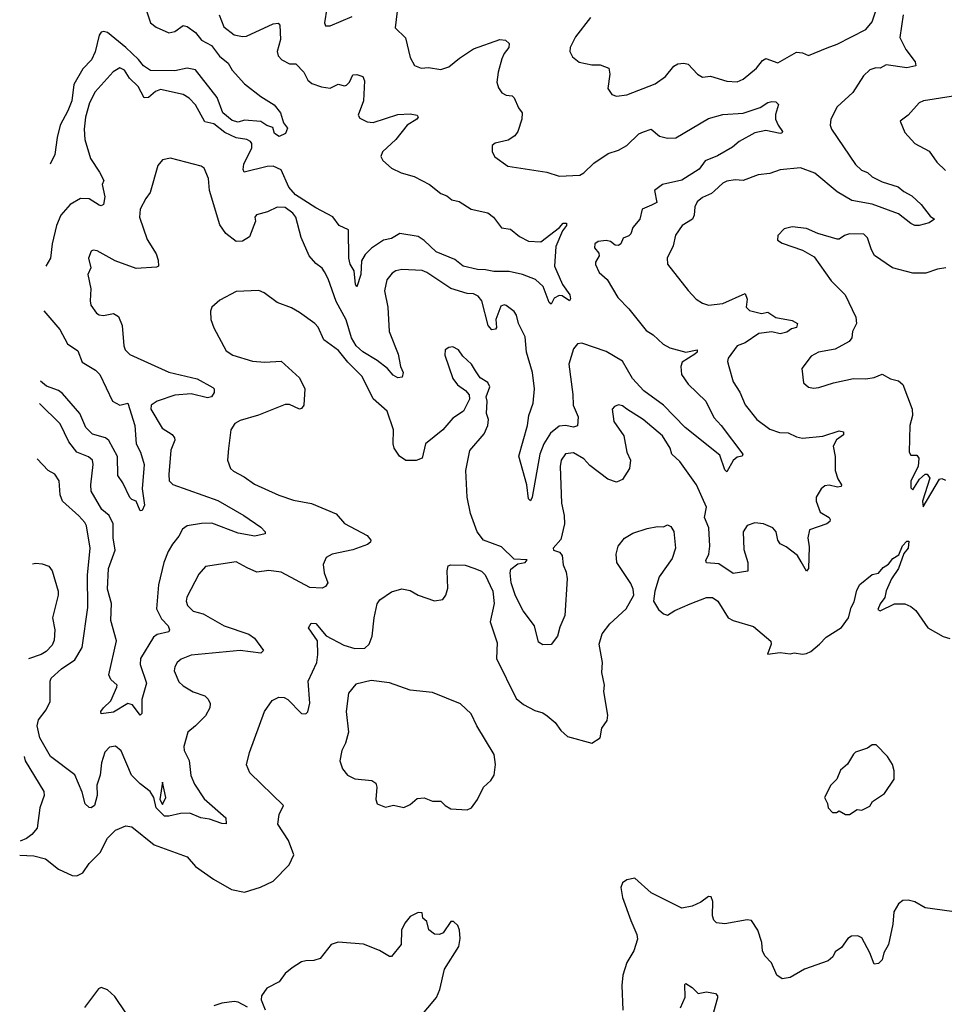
# Model space of a CAD drawing. Extents: x 1954683 to 2060285, y 904798 to 1016299.
# Tile 242 of 256: x 1958956 to 1963479, y 1003513 to 1008331. Entities that reach past the tile are written whole.
import ezdxf

# ---------------------------------------------------------------- set-up
doc = ezdxf.new("R2010")
doc.units = 0

msp = doc.modelspace()

# ---------------------------------------------------------------- linework, layer by layer
at = {"layer": '0CON10XD'}
for points in [[(1959565.8, 1008405), (1959595.8, 1008315.8), (1959623.1, 1008295), (1959685, 1008266.4), (1959715, 1008273.7), (1959755, 1008303.2), (1959775, 1008298.4), (1959815, 1008269.1), (1959845, 1008232), (1959893.6, 1008205), (1959933, 1008153), (1959975, 1008119.1), (1959994.7, 1008084.7), (1960055, 1008018), (1960135, 1007956.2), (1960201.2, 1007915), (1960231.2, 1007875), (1960246.1, 1007826.1), (1960265, 1007800), (1960256.7, 1007775), (1960225, 1007760), (1960202, 1007775), (1960193.6, 1007803.6), (1960165, 1007813.1), (1960135, 1007833.3), (1960055, 1007839.5), (1960025, 1007829.4), (1959995, 1007838.1), (1959949.4, 1007875), (1959921.5, 1007951.5), (1959815.3, 1008085.3), (1959775.4, 1008094.6), (1959715, 1008080.4), (1959595, 1008082.8), (1959560.9, 1008105), (1959536.9, 1008136.9), (1959475, 1008195.9), (1959385, 1008268.5), (1959365, 1008273.8), (1959355, 1008271.1), (1959343.7, 1008256.3), (1959325.6, 1008174.4), (1959307.2, 1008135), (1959265, 1008090.7), (1959221.1, 1008015), (1959211.4, 1007935), (1959191.9, 1007885), (1959153.9, 1007815), (1959138.3, 1007755), (1959127.6, 1007672.4), (1959105, 1007624.4)], [(1960802.5, 1008372.5), (1960791.7, 1008291.7), (1960843.4, 1008243.4), (1960866.6, 1008146.6), (1960887.7, 1008107.7), (1960920, 1008095), (1960955, 1008097.1), (1961015, 1008087.5), (1961055, 1008100), (1961107.6, 1008142.4), (1961175, 1008189.4), (1961305, 1008233.8), (1961331.7, 1008231.7), (1961350, 1008215), (1961348, 1008195), (1961325, 1008166.7), (1961315, 1008140), (1961295.6, 1008075), (1961290, 1008025), (1961298.3, 1007998.3), (1961315, 1007973.3), (1961335, 1007962), (1961365, 1007958.8), (1961375, 1007948.8), (1961395, 1007900), (1961413.3, 1007875), (1961412, 1007845), (1961392.2, 1007785), (1961377.6, 1007762.4), (1961345, 1007741.4), (1961282.3, 1007727.7), (1961267.5, 1007715), (1961266.7, 1007705), (1961266.7, 1007685), (1961280.5, 1007660.5), (1961344.2, 1007614.2), (1961534.5, 1007585.5), (1961595.4, 1007565.4), (1961695, 1007571.1), (1961715, 1007581.2), (1961765, 1007630), (1961835, 1007676.9), (1961885, 1007693.2), (1961925.7, 1007715), (1961985, 1007773.3), (1962008, 1007782), (1962045, 1007795.6), (1962085, 1007761.5), (1962125, 1007751.1), (1962165, 1007752.5), (1962325, 1007847.2), (1962395, 1007867.6), (1962495, 1007873.7), (1962578.5, 1007901.5), (1962615, 1007925.6), (1962635, 1007930.8), (1962655, 1007930), (1962667, 1007917), (1962652.7, 1007867.3), (1962653.6, 1007845), (1962665.3, 1007815.3), (1962686.5, 1007785), (1962684.2, 1007775.8), (1962675.5, 1007774.5), (1962605, 1007789.5), (1962552.1, 1007777.9), (1962474.7, 1007735.3), (1962442.8, 1007707.2), (1962369.5, 1007665), (1962309.2, 1007640.8), (1962279.9, 1007600.1), (1962195, 1007545.4), (1962099.4, 1007525), (1962060.9, 1007495), (1962073.1, 1007436.9), (1962045.6, 1007424.4), (1962000, 1007405), (1961988.8, 1007355), (1961955.2, 1007314.8), (1961945, 1007284.2), (1961936.2, 1007273.8), (1961907.9, 1007262.1), (1961895.8, 1007234.2), (1961885, 1007225.6), (1961868.1, 1007228.1), (1961845, 1007245.5), (1961825, 1007250.9), (1961785, 1007246.2), (1961768.9, 1007235), (1961766.7, 1007215), (1961788.1, 1007188.1), (1961790.4, 1007175), (1961773.1, 1007145), (1961772.8, 1007132.8), (1961791.1, 1007095), (1961829.8, 1007059.8), (1961882.4, 1006972.4), (1961935, 1006916.9), (1962020.1, 1006810.1), (1962055, 1006790), (1962104, 1006744), (1962135.9, 1006725.9), (1962215, 1006704.5), (1962270, 1006715), (1962270, 1006705), (1962258.6, 1006695), (1962196.9, 1006655), (1962190, 1006635), (1962192.7, 1006595), (1962225, 1006547.8), (1962311.4, 1006465), (1962352, 1006385), (1962387.8, 1006345), (1962492.5, 1006205), (1962490, 1006195), (1962465, 1006190), (1962445, 1006173.8), (1962415, 1006118.8), (1962405, 1006128.8), (1962380.8, 1006200.8), (1962210.5, 1006335), (1962104.5, 1006445), (1962008.2, 1006515), (1961952.7, 1006575), (1961905, 1006660.5), (1961825, 1006708.1), (1961705, 1006749.1), (1961685, 1006745.6), (1961665, 1006720.6), (1961642.5, 1006645), (1961662.1, 1006497.9), (1961662.7, 1006445), (1961688.3, 1006388.3), (1961685, 1006343.8), (1961665, 1006337.8), (1961625, 1006346.2), (1961595, 1006342.5), (1961552.4, 1006307.6), (1961519.2, 1006255), (1961500, 1006205), (1961461.9, 1005995), (1961455, 1005976.7), (1961445, 1005986.7), (1961436.9, 1006055), (1961397.1, 1006195), (1961440.4, 1006345), (1961446.9, 1006395), (1961467.5, 1006455), (1961473.8, 1006525), (1961464.6, 1006605), (1961434.2, 1006705), (1961428.7, 1006778.7), (1961395.3, 1006845.3), (1961385.8, 1006885.7), (1961374.1, 1006904.1), (1961335, 1006932.7), (1961325, 1006936.5), (1961310, 1006930), (1961285.2, 1006865), (1961288.3, 1006825), (1961283.4, 1006816.6), (1961265, 1006814.4), (1961246.7, 1006835), (1961216.2, 1006955), (1961198.6, 1006978.6), (1961175, 1006989.3), (1961145, 1006991.9), (1961065.3, 1007015.3), (1960947.5, 1007095), (1960925, 1007104.4), (1960825, 1007108.9), (1960795, 1007102.5), (1960778.3, 1007091.7), (1960752.4, 1007057.6), (1960740.4, 1007005), (1960756.9, 1006925), (1960763.3, 1006805), (1960807.9, 1006695), (1960818.9, 1006635), (1960832.2, 1006605), (1960827.3, 1006582.7), (1960805, 1006579.5), (1960782.4, 1006592.4), (1960754.4, 1006625), (1960705, 1006663.4), (1960635, 1006705.4), (1960602.2, 1006735), (1960579.4, 1006775), (1960552.8, 1006862.8), (1960503.1, 1006953.1), (1960465, 1007064), (1960447.3, 1007097.3), (1960435, 1007115.8), (1960405, 1007138), (1960371.9, 1007175), (1960333.3, 1007265), (1960307.3, 1007365), (1960292.2, 1007385), (1960255, 1007412.5), (1960215.5, 1007414.5), (1960168.3, 1007391.7), (1960113.8, 1007376.2), (1960106, 1007365), (1960109.2, 1007345), (1960080.5, 1007269.5), (1960045, 1007247.1), (1960015, 1007245.6), (1959964.4, 1007285), (1959935, 1007328), (1959883.6, 1007495), (1959879.4, 1007555), (1959858.8, 1007605), (1959844.1, 1007614.1), (1959694.1, 1007654.1), (1959655, 1007646), (1959631.7, 1007618.3), (1959594.6, 1007485.4), (1959573.5, 1007456.5), (1959544.3, 1007405), (1959541.4, 1007365), (1959578.6, 1007255), (1959622.5, 1007185), (1959632.5, 1007155), (1959634, 1007126), (1959625, 1007120), (1959525, 1007114.3), (1959422, 1007152), (1959335, 1007200), (1959315, 1007203.8), (1959305, 1007198.8), (1959292, 1007165), (1959303, 1007117), (1959288.8, 1007085), (1959304.2, 1007015), (1959300, 1006955), (1959304.2, 1006935), (1959332, 1006895), (1959345, 1006887.5), (1959365, 1006884.2), (1959415, 1006893.3), (1959438.3, 1006878.3), (1959457.1, 1006835), (1959464.4, 1006735), (1959471.9, 1006715), (1959495, 1006693.1), (1959685, 1006606.5), (1959823.5, 1006573.5), (1959900.9, 1006530.9), (1959907.5, 1006525), (1959907.1, 1006507.1), (1959893.9, 1006486.1), (1959875, 1006480.9), (1959795, 1006501.1), (1959715, 1006493.2), (1959628, 1006465), (1959598.9, 1006445), (1959597.5, 1006425), (1959652.9, 1006332.9), (1959700.9, 1006300.9), (1959712.9, 1006285), (1959714, 1006274), (1959694.6, 1006225), (1959684.7, 1006105), (1959687.5, 1006075), (1959705, 1006057.3), (1959925, 1005979.1), (1960051.9, 1005905), (1960135, 1005848.6), (1960156.7, 1005825), (1960156.7, 1005815), (1960105.7, 1005804.3), (1960025, 1005819.1), (1959895, 1005868), (1959845, 1005866.6), (1959775, 1005854), (1959751.9, 1005838.1), (1959735, 1005803.3), (1959702.5, 1005765), (1959681.7, 1005728.3), (1959660.3, 1005675), (1959634.2, 1005565), (1959625, 1005448.8), (1959649.5, 1005399.5), (1959682.2, 1005365), (1959689.2, 1005345), (1959686, 1005335), (1959628.1, 1005321.9), (1959610, 1005310), (1959546.5, 1005205), (1959545.3, 1005175), (1959576.2, 1005085), (1959552.5, 1005005), (1959553.6, 1004936.4), (1959545, 1004927.5), (1959508.3, 1004978.3), (1959485, 1004984.4), (1959415, 1004943.3), (1959353.8, 1004935), (1959352.9, 1004945), (1959365, 1004964), (1959401.5, 1004998.5), (1959430.6, 1005065), (1959432, 1005075), (1959401.7, 1005101.7), (1959391.9, 1005125), (1959429.1, 1005290.9), (1959401.6, 1005391.6), (1959404.6, 1005475), (1959385.4, 1005545), (1959390, 1005645), (1959422.8, 1005735), (1959413.6, 1005795), (1959413.3, 1005865), (1959393.4, 1005905), (1959357.4, 1005935), (1959304.8, 1006024.8), (1959303.2, 1006055), (1959315.3, 1006155), (1959311.2, 1006175), (1959291.5, 1006191.5), (1959234.9, 1006214.9), (1959196.7, 1006265), (1959154, 1006354), (1959053.4, 1006453.4)], [(1960457.4, 1008387.4), (1960446.2, 1008316.2), (1960451.7, 1008301.7), (1960475, 1008300.8), (1960582.1, 1008347.9)], [(1961748.5, 1008341.5), (1961675, 1008248), (1961648, 1008195), (1961646.2, 1008175), (1961660.3, 1008150.3), (1961693.2, 1008123.2), (1961755, 1008110.8), (1961795, 1008110.8), (1961837.5, 1008095), (1961843.3, 1008065), (1961833.3, 1007995), (1961852.5, 1007965), (1961875, 1007956.7), (1961925.7, 1007964.3), (1962065, 1008016.9), (1962115, 1008054.2), (1962155, 1008104), (1962175, 1008115.8), (1962205, 1008119.2), (1962225, 1008114), (1962272, 1008065), (1962295, 1008050), (1962335, 1008054.3), (1962415, 1008031.1), (1962465, 1008028.1), (1962495, 1008040.6), (1962560.5, 1008095), (1962588.9, 1008131.1), (1962605, 1008142.1), (1962665, 1008120.9), (1962755, 1008172.9), (1962785, 1008169.2), (1962815, 1008155.8), (1962905, 1008193.8), (1962955, 1008212.3), (1963095, 1008283.2), (1963125, 1008320.6), (1963145, 1008379.3)], [(1959931.8, 1008355), (1959955, 1008295.8), (1960005, 1008257.5), (1960045, 1008248.6), (1960065, 1008250.6), (1960195, 1008310.6), (1960220, 1008315), (1960228.6, 1008305), (1960230.7, 1008235), (1960215.6, 1008175.6), (1960219.4, 1008155), (1960238, 1008135), (1960275, 1008116.2), (1960305.8, 1008115), (1960345, 1008074.2), (1960365, 1008035.8), (1960385, 1008019.2), (1960432.1, 1008002.1), (1960475, 1007996.9), (1960514.3, 1008015.7), (1960545, 1008007.2), (1960555, 1008010.7), (1960568.8, 1008025), (1960585, 1008061.1), (1960605, 1008062.9), (1960635, 1008053.3), (1960642.7, 1008032.7), (1960638.2, 1007935), (1960610.8, 1007865), (1960619.1, 1007849.1), (1960655, 1007831.2), (1960685, 1007828.9), (1960805, 1007866.9), (1960865, 1007871.5), (1960900, 1007865), (1960904.3, 1007855), (1960897.8, 1007845), (1960850.5, 1007815), (1960795.2, 1007744.8), (1960730, 1007685), (1960722.3, 1007662.3), (1960731.7, 1007641.7), (1960774.2, 1007605), (1960822.4, 1007582.4), (1960885, 1007564.6), (1960960.6, 1007525), (1961015, 1007481.5), (1961045, 1007469.5), (1961070, 1007450), (1961105, 1007440.9), (1961165, 1007404.7), (1961246.1, 1007386.1), (1961273.3, 1007365), (1961313.3, 1007313.3), (1961356.2, 1007306.2), (1961400.2, 1007270.2), (1961445, 1007248.2), (1961505, 1007243.9), (1961595.8, 1007314.2), (1961614, 1007335), (1961630, 1007335), (1961630, 1007325), (1961611.7, 1007298.3), (1961578.8, 1007221.2), (1961571.4, 1007125), (1961610.5, 1007035), (1961646.4, 1006985), (1961650.8, 1006965), (1961645, 1006956.2), (1961610, 1006980), (1961595, 1006981.5), (1961570.8, 1006969.2), (1961555, 1006940), (1961545, 1006947.5), (1961516.9, 1007025), (1961479.5, 1007059.5), (1961415, 1007084.4), (1961349.3, 1007099.3), (1961275, 1007099.5), (1961235, 1007107.3), (1961195, 1007109.7), (1961125, 1007125.5), (1961085, 1007157.8), (1960993.3, 1007195), (1960935, 1007251.2), (1960905, 1007271.2), (1960815, 1007284.5), (1960775, 1007261.3), (1960735, 1007252.5), (1960677.2, 1007212.8), (1960645, 1007182.5), (1960628.2, 1007151.8), (1960624.6, 1007084.6), (1960605, 1007024), (1960598, 1007035), (1960591.7, 1007101.7), (1960573.1, 1007135), (1960565.8, 1007165), (1960563.5, 1007303.5), (1960517.8, 1007325), (1960487.2, 1007367.2), (1960405, 1007410.8), (1960304.6, 1007474.6), (1960272.4, 1007512.4), (1960235, 1007595.9), (1960195, 1007615.3), (1960166.6, 1007613.4), (1960054.5, 1007584.5), (1960048.9, 1007598.9), (1960051.5, 1007625), (1960091.8, 1007705), (1960091.1, 1007725), (1960084.2, 1007735), (1960066.7, 1007745), (1960015, 1007753.3), (1959959.3, 1007779.3), (1959905, 1007821.1), (1959860.9, 1007830.9), (1959815, 1007915.6), (1959785, 1007947.3), (1959755.7, 1007965.7), (1959645, 1007989.2), (1959619.5, 1007980.5), (1959585, 1007951.3), (1959565, 1007949.2), (1959534.6, 1008005), (1959493.5, 1008045), (1959468.2, 1008085), (1959445, 1008095.4), (1959413.6, 1008076.4), (1959325, 1007978.6), (1959297.1, 1007925), (1959277.3, 1007855), (1959270.9, 1007795), (1959274.4, 1007745), (1959302.8, 1007652.8), (1959346, 1007586), (1959366.9, 1007545), (1959359.4, 1007525), (1959372.8, 1007465), (1959365, 1007426.7), (1959355, 1007420), (1959345, 1007423.5), (1959295, 1007454.7), (1959253.6, 1007456.4), (1959202.5, 1007427.5), (1959156.2, 1007375), (1959136.1, 1007325), (1959114.1, 1007235), (1959106.8, 1007165), (1959083, 1007125.2)], [(1963277.7, 1008355), (1963261.9, 1008245), (1963290, 1008185), (1963335.5, 1008125), (1963338.6, 1008105), (1963295, 1008095.5), (1963195, 1008110), (1963165, 1008094.3), (1963143.8, 1008096.2), (1963115, 1008085.6), (1963083.1, 1008056.9), (1963031.1, 1007975), (1962954.5, 1007905), (1962922.9, 1007845), (1962920, 1007815), (1962927.1, 1007795), (1963043.5, 1007623.5), (1963073.1, 1007595), (1963102.9, 1007582.9), (1963125, 1007562.5), (1963175, 1007538), (1963252.9, 1007512.9), (1963280.3, 1007490.3), (1963319.6, 1007469.6), (1963365, 1007427.1), (1963410, 1007370), (1963430, 1007355), (1963405, 1007336.7), (1963355, 1007324), (1963335, 1007324.3), (1963315, 1007334.4), (1963255, 1007382.1), (1963125, 1007429.4), (1963026.6, 1007446.6), (1962955, 1007488.8), (1962845, 1007580), (1962775, 1007606.5), (1962675, 1007596.2), (1962625, 1007578.5), (1962567.3, 1007572.7), (1962495, 1007544.5), (1962455, 1007547.3), (1962415, 1007541.5), (1962395, 1007532.2), (1962355, 1007494.5), (1962339.1, 1007480.9), (1962295, 1007460.5), (1962270.5, 1007439.5), (1962258.5, 1007415), (1962255.4, 1007375), (1962246.4, 1007355), (1962196, 1007325), (1962163.4, 1007276.6), (1962152, 1007225), (1962122.5, 1007165), (1962124.2, 1007135), (1962225, 1007006), (1962265, 1006964), (1962295, 1006944), (1962325, 1006934), (1962395, 1006942.9), (1962505, 1006991.2), (1962514.2, 1006964.2), (1962510, 1006925), (1962525, 1006907.5), (1962585, 1006893.6), (1962615, 1006900.5), (1962655, 1006874.1), (1962735, 1006859.6), (1962760.5, 1006845), (1962755, 1006825.7), (1962731.8, 1006818.2), (1962708.4, 1006801.6), (1962675, 1006793.4), (1962635, 1006803.5), (1962571.2, 1006795), (1962505, 1006749.4), (1962465, 1006734.6), (1962422, 1006675), (1962418.3, 1006658.3), (1962424.1, 1006634.1)], [(1963595, 1007969.2), (1963376.2, 1007933.8), (1963356.2, 1007925), (1963301.2, 1007865), (1963263.3, 1007835), (1963285, 1007780), (1963333.8, 1007725), (1963405, 1007687.5), (1963441.4, 1007635), (1963485, 1007593.3)], [(1963486.3, 1007116.3), (1963445, 1007111.1), (1963388.7, 1007091.3), (1963325, 1007091.1), (1963225, 1007117.5), (1963137.7, 1007177.7), (1963122.2, 1007205), (1963103.4, 1007263.4), (1963085, 1007281.2), (1963015, 1007283.3), (1962990, 1007275), (1962965, 1007256.7), (1962955, 1007256.7), (1962860, 1007285), (1962805, 1007308.8), (1962735, 1007318), (1962695, 1007307.5), (1962663.8, 1007275), (1962662.7, 1007252.7), (1962685, 1007238), (1962785, 1007203.8), (1962841.7, 1007171.7), (1962925, 1007053.3), (1962994, 1006985), (1963046.2, 1006875), (1963048.8, 1006845), (1963030, 1006805), (1963026.7, 1006775), (1963013.9, 1006756.1), (1962945, 1006718.8), (1962863.8, 1006705), (1962828.1, 1006685), (1962782.5, 1006625), (1962790, 1006555), (1962815, 1006533.8), (1962838.3, 1006528.3), (1962865, 1006530.8), (1962935.8, 1006554.2), (1963035, 1006576.2), (1963095, 1006573.3), (1963135, 1006580.8), (1963175, 1006597.1), (1963215, 1006574.2), (1963255, 1006563.8), (1963275, 1006546.7), (1963321.4, 1006425), (1963322.5, 1006395), (1963310, 1006345), (1963306.7, 1006215), (1963315, 1006200), (1963345, 1006200), (1963353.3, 1006185), (1963350, 1006145), (1963314.3, 1006075), (1963315, 1006040), (1963325, 1006030), (1963357.7, 1006082.3), (1963385, 1006106.7), (1963395, 1006107.5), (1963407.5, 1006087.5), (1963372.7, 1005975), (1963375, 1005946.7), (1963455, 1006083.3), (1963466.4, 1006086.4), (1963485, 1006077.5)], [(1962424.1, 1006634.1), (1962445, 1006559.2), (1962477.8, 1006507.8), (1962505, 1006447.1), (1962561.5, 1006375), (1962625, 1006327.1), (1962671.9, 1006311.9), (1962715, 1006310.3), (1962755, 1006289.2), (1962785, 1006283.8), (1962885, 1006293.1), (1962965, 1006318.7), (1962985.5, 1006315), (1962985, 1006299.2), (1962951.8, 1006275), (1962934.3, 1006245), (1962944.1, 1006194.1), (1962944.4, 1006125), (1962957.1, 1006085), (1962975.8, 1006055), (1962973.8, 1006046.2), (1962956.9, 1006043.1), (1962915, 1006053.1), (1962895, 1006050.8), (1962876.2, 1006035), (1962851.4, 1005995), (1962852.2, 1005975), (1962871.7, 1005921.7), (1962914.7, 1005894.7), (1962920.9, 1005885), (1962918.2, 1005875), (1962904.2, 1005865), (1962819.2, 1005835), (1962811.8, 1005795), (1962817.8, 1005752.2), (1962814.4, 1005645.6), (1962805, 1005632), (1962778.8, 1005678.8), (1962759.9, 1005709.9), (1962705, 1005751.8), (1962675, 1005766.9), (1962663.9, 1005785), (1962655.4, 1005825), (1962640, 1005845), (1962595, 1005864.5), (1962551.2, 1005868.8), (1962513.8, 1005856.2), (1962495.5, 1005824.5), (1962498, 1005738), (1962517.8, 1005675), (1962517.1, 1005632.9), (1962445, 1005620.8), (1962375, 1005667.8), (1962315, 1005674), (1962311.5, 1005685), (1962326.5, 1005715), (1962331.2, 1005755), (1962326.7, 1005845), (1962305.8, 1005895), (1962314.6, 1005945), (1962266.4, 1006055), (1962185, 1006169.1), (1962146.2, 1006205), (1962138.4, 1006235), (1962099.6, 1006295), (1962005.6, 1006375), (1961925.3, 1006425.3), (1961905, 1006442.5), (1961885, 1006445.8), (1961865, 1006438.8), (1961853.8, 1006425), (1961861.5, 1006365), (1961911.8, 1006295), (1961925.4, 1006215), (1961943.1, 1006175), (1961938.8, 1006135), (1961905, 1006080.9), (1961875, 1006068.8), (1961832.2, 1006082.2), (1961745, 1006149.7), (1961715, 1006182.4), (1961665, 1006211.2), (1961625, 1006207.3), (1961604.4, 1006175.6), (1961598.8, 1006145), (1961606.2, 1005965), (1961619.2, 1005905), (1961620, 1005865), (1961602.4, 1005787.6), (1961564.5, 1005745), (1961567.5, 1005735), (1961596.2, 1005726.2), (1961609.1, 1005709.1), (1961613.6, 1005663.6), (1961628.5, 1005628.5), (1961633, 1005595), (1961621.9, 1005415), (1961598.3, 1005358.3), (1961586.1, 1005315), (1961555.7, 1005274.3), (1961515, 1005271.9), (1961493.3, 1005285), (1961474.7, 1005365), (1961419.1, 1005439.1), (1961381.1, 1005511.1), (1961360.5, 1005575), (1961354.7, 1005625), (1961358.1, 1005641.9), (1961392.1, 1005667.9), (1961428.5, 1005675), (1961438, 1005688), (1961375, 1005691.2), (1961312.4, 1005752.4), (1961224.4, 1005785), (1961193.8, 1005825), (1961161.2, 1005915), (1961144.7, 1005994.7), (1961137.9, 1006125), (1961157.6, 1006222.4), (1961227.5, 1006305), (1961245.8, 1006345), (1961248.8, 1006375), (1961240, 1006405), (1961242.5, 1006465), (1961237.5, 1006485), (1961256.2, 1006535), (1961245, 1006556.7), (1961208.8, 1006578.8), (1961185, 1006612.5), (1961166.2, 1006645), (1961124.1, 1006684.1), (1961102.5, 1006715), (1961075, 1006730), (1961055, 1006727.5), (1961037.5, 1006715), (1961035, 1006690), (1961074, 1006575), (1961096.7, 1006545), (1961137.1, 1006517.1), (1961153.8, 1006495), (1961156.4, 1006473.6), (1961126.7, 1006415), (1961075, 1006380.8), (1961025.6, 1006325), (1960940, 1006255), (1960924.2, 1006185.8), (1960895.8, 1006174.2), (1960845, 1006174.5), (1960812.9, 1006195), (1960788.2, 1006235), (1960782.9, 1006255), (1960784.6, 1006325), (1960753.1, 1006415), (1960685, 1006475.6), (1960630.4, 1006585), (1960560.9, 1006655), (1960515, 1006712.5), (1960442.9, 1006765), (1960415, 1006826.2), (1960400, 1006845), (1960325, 1006899.2), (1960285, 1006922), (1960215, 1006947.5), (1960151.2, 1006995), (1960125, 1007005.7), (1960015, 1007002), (1959935, 1006959.2), (1959896, 1006925), (1959889.2, 1006905), (1959890.8, 1006865), (1959905, 1006823.3), (1959965, 1006710.8), (1959998.9, 1006688.9), (1960095, 1006660), (1960155, 1006655.5), (1960235, 1006660), (1960325, 1006578), (1960350, 1006525), (1960345.6, 1006445), (1960335, 1006428.8), (1960325, 1006426), (1960275, 1006448), (1960255, 1006448), (1960124.5, 1006395.5), (1960035, 1006370), (1960008.8, 1006355), (1959988, 1006325), (1959976.9, 1006233.1), (1959972, 1006175), (1959986.2, 1006135), (1960001.3, 1006121.3), (1960054.5, 1006094.5), (1960105, 1006058.6), (1960223.9, 1006003.9), (1960295, 1005979.5), (1960383.1, 1005963.1), (1960503.6, 1005913.6), (1960545, 1005865.6), (1960655, 1005806.9), (1960674, 1005785), (1960671.2, 1005775), (1960656.4, 1005763.6), (1960585, 1005737.3), (1960484.6, 1005715.4), (1960455, 1005700), (1960440, 1005665), (1960445.6, 1005625), (1960462.5, 1005575), (1960452.1, 1005557.9), (1960435, 1005549.2), (1960375, 1005552.9), (1960235, 1005628.5), (1960175, 1005635.5), (1960115, 1005628.5), (1960068.3, 1005648.3), (1960015, 1005678.6), (1959865, 1005656), (1959831.7, 1005618.3), (1959772.9, 1005505), (1959770, 1005485), (1959776.9, 1005465), (1959805, 1005437.1), (1959853.3, 1005423.3), (1959956, 1005365), (1960077.1, 1005325), (1960104.4, 1005305), (1960148, 1005245), (1960135, 1005231.9), (1960034.8, 1005244.8), (1959795, 1005221.5), (1959745, 1005201.4), (1959725.8, 1005185), (1959714.4, 1005165), (1959711.5, 1005145), (1959735, 1005091.4), (1959755, 1005070.6), (1959805, 1005041.4), (1959861.7, 1005021.7), (1959876.9, 1005006.9), (1959887.1, 1004985), (1959885.8, 1004964.2), (1959865.4, 1004924.6), (1959815.6, 1004875), (1959778.6, 1004845), (1959758, 1004775), (1959759.6, 1004755), (1959785.2, 1004705.2), (1959792.7, 1004632.7), (1959810.2, 1004590.2), (1959858, 1004518), (1959964, 1004425), (1959965, 1004396.7), (1959945, 1004397.8), (1959885, 1004419.4), (1959842.5, 1004425), (1959787.5, 1004447.5), (1959743, 1004447), (1959685, 1004433.3), (1959664.2, 1004434.2), (1959624, 1004475), (1959611.4, 1004525), (1959594.4, 1004555), (1959545, 1004592.2), (1959503.3, 1004635), (1959452.8, 1004752.8), (1959425, 1004776.5), (1959395, 1004771.6), (1959372.8, 1004747.2), (1959356.7, 1004695), (1959349.8, 1004635), (1959333.1, 1004585), (1959334.2, 1004535), (1959321, 1004485), (1959305, 1004474), (1959295.3, 1004475.3), (1959275.7, 1004494.3), (1959261.1, 1004551.1), (1959226.2, 1004636.2), (1959105.7, 1004725), (1959055, 1004817.5), (1959040.9, 1004875), (1959047.5, 1004905), (1959085.7, 1004954.3), (1959104.1, 1004995), (1959105.4, 1005095), (1959110.4, 1005109.6), (1959160, 1005155), (1959225, 1005198.2), (1959260.7, 1005259.3), (1959289.7, 1005455), (1959287.6, 1005612.4), (1959300.8, 1005745), (1959281.8, 1005855), (1959275, 1005871.4), (1959245, 1005903.3), (1959164.6, 1005974.6), (1959154.1, 1006005.9), (1959148.6, 1006075), (1959127.6, 1006107.6), (1959095.7, 1006125.7), (1959041.4, 1006181.9)], [(1959073.4, 1006906.8), (1959151.8, 1006815), (1959189.2, 1006745), (1959240.2, 1006710.2), (1959261.8, 1006655), (1959326, 1006616), (1959348.1, 1006595), (1959410.4, 1006465), (1959445, 1006445.3), (1959485, 1006454.3), (1959519.7, 1006345), (1959525.4, 1006255.4), (1959546.4, 1006215), (1959565.4, 1006155), (1959555.4, 1006035), (1959566.5, 1005955), (1959555, 1005930), (1959545, 1005927.5), (1959525.8, 1005975.8), (1959505, 1005982.5), (1959495, 1005992.5), (1959460.8, 1006065), (1959435, 1006100), (1959434.1, 1006194.1), (1959392.5, 1006272.5), (1959375.3, 1006285.3), (1959312.6, 1006302.6), (1959279.6, 1006335), (1959250.7, 1006405), (1959165, 1006502.4), (1959146.1, 1006516.1), (1959087.2, 1006537.2), (1959058.2, 1006562.1)], [(1958955.8, 1004242.6), (1959025, 1004238.7), (1959081.2, 1004225), (1959146, 1004174), (1959212.6, 1004142.6), (1959235, 1004141.1), (1959264, 1004156), (1959295, 1004201.4), (1959350, 1004255), (1959385, 1004325.8), (1959425, 1004365.8), (1959475, 1004386), (1959505, 1004380.8), (1959613.5, 1004293.5), (1959775.3, 1004235.3), (1959815, 1004186.7), (1959904.2, 1004125), (1959992.5, 1004075), (1960055, 1004061.2), (1960134, 1004086), (1960195, 1004116), (1960274.1, 1004195.9), (1960296.7, 1004245), (1960271.4, 1004315), (1960218.1, 1004395), (1960225, 1004442.5), (1960246.9, 1004485), (1960081.4, 1004645), (1960065.6, 1004685), (1960080, 1004745), (1960152.5, 1004945), (1960190.3, 1004999.7), (1960223.4, 1005016.6), (1960250, 1005015), (1960266.9, 1005005), (1960335, 1004935.8), (1960355, 1004934.3), (1960365.7, 1004944.3), (1960374.2, 1004985.8), (1960367.3, 1005095), (1960409.6, 1005185), (1960414.5, 1005224.5), (1960412.3, 1005292.3), (1960368.8, 1005355), (1960381.7, 1005378.3), (1960405, 1005376.7), (1960455.7, 1005315.7), (1960540.7, 1005270.7), (1960595, 1005254), (1960644.6, 1005255.4), (1960665.6, 1005275), (1960680.6, 1005315), (1960689.2, 1005405), (1960705, 1005472.5), (1960717.7, 1005492.3), (1960775, 1005532), (1960825, 1005545.8), (1960865, 1005537.5), (1960905, 1005515.8), (1960985, 1005486.7), (1961025, 1005493.3), (1961040, 1005515), (1961050.7, 1005549.3), (1961046.2, 1005635), (1961052, 1005658), (1961065, 1005663.3), (1961135, 1005661.2), (1961177.5, 1005647.5), (1961215, 1005631.9), (1961233.1, 1005615), (1961270.5, 1005535), (1961277.1, 1005475), (1961257.7, 1005385), (1961291.7, 1005281.7), (1961288.2, 1005205), (1961385, 1005009.2), (1961420.2, 1004980.2), (1961475, 1004951.5), (1961515, 1004939.5), (1961535.3, 1004925.3), (1961575, 1004891.9), (1961603.5, 1004853.5), (1961635, 1004824), (1961755, 1004791.2), (1961795, 1004817.5), (1961803.3, 1004865), (1961828.7, 1004901.3), (1961832.7, 1004927.3), (1961813, 1005043), (1961815.6, 1005075), (1961803.2, 1005136.8), (1961806, 1005185), (1961790.8, 1005275), (1961804.3, 1005325.7), (1961843.3, 1005375), (1961921.7, 1005448.3), (1961960, 1005515), (1961956.7, 1005545), (1961945, 1005572.5), (1961876.2, 1005675), (1961873.8, 1005715), (1961883.3, 1005755), (1961915, 1005793.3), (1961955, 1005818.8), (1962025, 1005842), (1962075, 1005851.2), (1962105, 1005850), (1962125, 1005860), (1962141.2, 1005851.2), (1962155, 1005827.5), (1962164.2, 1005745), (1962148, 1005695), (1962083.8, 1005605), (1962062, 1005535), (1962056.7, 1005485), (1962080, 1005445), (1962104.3, 1005424.3), (1962125, 1005417.5), (1962159.7, 1005440.3), (1962235, 1005472.5), (1962315, 1005502.9), (1962345, 1005504.4), (1962371.1, 1005485), (1962421.5, 1005405), (1962445, 1005391.3), (1962545, 1005362.2), (1962630, 1005290), (1962632, 1005275), (1962613, 1005227), (1962675, 1005233.8), (1962725, 1005227.5), (1962745, 1005233.3), (1962785, 1005226.7), (1962805, 1005230), (1962825, 1005239.2), (1962868.9, 1005275), (1962900.2, 1005309.8), (1962975, 1005357.5), (1963010, 1005405), (1963022.5, 1005455), (1963037.5, 1005482.5), (1963051.2, 1005538.8), (1963065, 1005567.5), (1963125, 1005616.2), (1963156.4, 1005623.6), (1963179.2, 1005650.8), (1963205, 1005666.7), (1963227.5, 1005695), (1963256.8, 1005713.2), (1963273.5, 1005756.5), (1963295, 1005780), (1963305, 1005780), (1963302.4, 1005745), (1963280.3, 1005719.7), (1963255, 1005645.6), (1963220, 1005595), (1963193.6, 1005536.4), (1963187.1, 1005502.9), (1963165, 1005473.3), (1963154.2, 1005444.2), (1963165, 1005438.8), (1963235, 1005472), (1963285, 1005472.5), (1963315, 1005460), (1963339.5, 1005439.5), (1963398.8, 1005355), (1963473.3, 1005313.3), (1963505, 1005303.5)], [(1959018.7, 1005668.3), (1959035, 1005672), (1959065, 1005669.2), (1959097.6, 1005657.6), (1959114, 1005635), (1959144.4, 1005535), (1959144.4, 1005515), (1959115.5, 1005405), (1959127.9, 1005345), (1959124.6, 1005295.4), (1959115, 1005270.8), (1959085, 1005239.4), (1959061.2, 1005225), (1958998.2, 1005203.6)], [(1961145, 1004463.8), (1961165.7, 1004474.3), (1961195.7, 1004515), (1961224.2, 1004575.8), (1961261.2, 1004608.8), (1961276, 1004635), (1961283.9, 1004686.1), (1961276, 1004735), (1961191.4, 1004875), (1961164.3, 1004934.3), (1961112.7, 1004982.7), (1960975, 1005038.8), (1960865, 1005050), (1960765, 1005086.9), (1960675, 1005097.8), (1960600.7, 1005079.3), (1960564.5, 1005035.5), (1960552.7, 1004945), (1960564.3, 1004845), (1960549.3, 1004790.7), (1960530.8, 1004755), (1960521.2, 1004705), (1960534.2, 1004665), (1960558.8, 1004635), (1960595, 1004615.7), (1960678.3, 1004608.3), (1960697.5, 1004595), (1960703.3, 1004575), (1960697.5, 1004515), (1960703.6, 1004493.6), (1960745, 1004477.5), (1960785, 1004487.5), (1960835, 1004476.7), (1960865, 1004491.2), (1960900.5, 1004519.5), (1960935, 1004523.8), (1960975, 1004506.7), (1961015, 1004506.7), (1961036.7, 1004485), (1961065, 1004468.8), (1961145, 1004463.8)], [(1963015, 1004442.5), (1963053, 1004467), (1963075, 1004463.3), (1963115, 1004482.5), (1963127.5, 1004505), (1963186.7, 1004545), (1963233.3, 1004615), (1963233.8, 1004655), (1963225, 1004686.7), (1963200, 1004725), (1963145, 1004782.5), (1963125, 1004782.5), (1963103.6, 1004766.4), (1963045, 1004746.7), (1963035, 1004737.5), (1963005, 1004687.5), (1962971.2, 1004658.8), (1962952.5, 1004615), (1962923.3, 1004585), (1962892.5, 1004525), (1962907.5, 1004495), (1962910, 1004475), (1962931.7, 1004451.7), (1962951.7, 1004451.7), (1962965, 1004460), (1962995, 1004442.5), (1963015, 1004442.5)], [(1958977.1, 1004725.6), (1958982.2, 1004705), (1959074.2, 1004555), (1959075.7, 1004535), (1959054.4, 1004475), (1959040.8, 1004375), (1959015, 1004344.4), (1958989.2, 1004325), (1958958.8, 1004311.1)], [(1959655, 1004490), (1959671.2, 1004525), (1959655, 1004600), (1959641.2, 1004515), (1959655, 1004490)], [(1963515, 1003967.8), (1963385, 1003985.6), (1963335, 1004014.4), (1963302.6, 1004022.6), (1963275, 1004021.4), (1963255, 1004004.2), (1963231.5, 1003965), (1963226.9, 1003905), (1963205.8, 1003805), (1963183.3, 1003765), (1963175, 1003730), (1963157, 1003713), (1963135, 1003710), (1963114, 1003765), (1963075, 1003837.5), (1963055, 1003847.5), (1963025, 1003846.7), (1963006.7, 1003835), (1962975, 1003791.2), (1962945, 1003770), (1962933.3, 1003745), (1962910, 1003725), (1962795, 1003684.2), (1962725, 1003644.2), (1962685, 1003638), (1962658.8, 1003655), (1962634, 1003715), (1962600.5, 1003750.5), (1962588.8, 1003775), (1962586, 1003815), (1962565.8, 1003875.8), (1962535, 1003923.3), (1962515, 1003926), (1962405, 1003906.2), (1962365, 1003911.2), (1962351.2, 1003925), (1962344.2, 1003945), (1962346.2, 1004016.2), (1962338.3, 1004038.3), (1962325, 1004040), (1962287.1, 1004012.9), (1962245, 1003992.5), (1962195, 1003983.8), (1962045, 1004058.8), (1961965, 1004130), (1961925, 1004122.5), (1961905, 1004107.5), (1961895.9, 1004084.1), (1961904.5, 1004035), (1961945, 1003923.3), (1961974, 1003855), (1961977.7, 1003832.3), (1961959.2, 1003775), (1961925, 1003716.7), (1961905.5, 1003655), (1961901.1, 1003605), (1961905.7, 1003484.3)], [(1960910.6, 1003445), (1960994.5, 1003545.5), (1961010.6, 1003585), (1961034.5, 1003685), (1961104.4, 1003795), (1961110.6, 1003835), (1961107.1, 1003875), (1961098.3, 1003898.3), (1961078.3, 1003918.3), (1961065, 1003917.5), (1961027.3, 1003862.7), (1961010, 1003855), (1960985, 1003855.8), (1960957.9, 1003877.9), (1960947.5, 1003917.5), (1960927.5, 1003935), (1960925, 1003960), (1960905, 1003962.5), (1960865, 1003942.5), (1960839.5, 1003910.5), (1960823.8, 1003875), (1960821.2, 1003805), (1960775, 1003747.5), (1960765, 1003747.5), (1960715, 1003776.2), (1960637.9, 1003807.9), (1960513, 1003817), (1960480, 1003805), (1960425, 1003737.5), (1960395, 1003726.7), (1960355, 1003726.2), (1960335, 1003720), (1960288.6, 1003691.4), (1960255, 1003663.8), (1960225, 1003622), (1960165, 1003591.2), (1960138.8, 1003555), (1960136.7, 1003535), (1960156.2, 1003485)], [(1959475, 1003471.2), (1959420.7, 1003550.7), (1959385, 1003584.2), (1959354.2, 1003595.8), (1959341.1, 1003588.9), (1959272.6, 1003497.4)], [(1962188, 1003495), (1962211.7, 1003548.3), (1962210, 1003610), (1962215, 1003614.2), (1962245, 1003594.6), (1962275, 1003566), (1962315, 1003574), (1962360, 1003565), (1962368.8, 1003555), (1962368.8, 1003545), (1962350, 1003475)], [(1960069.3, 1003499.3), (1960025, 1003522.5), (1960005, 1003526.2), (1959945, 1003519.2), (1959905, 1003506)]]:
    msp.add_lwpolyline(points, dxfattribs=at)

doc.saveas('drawing.dxf')
